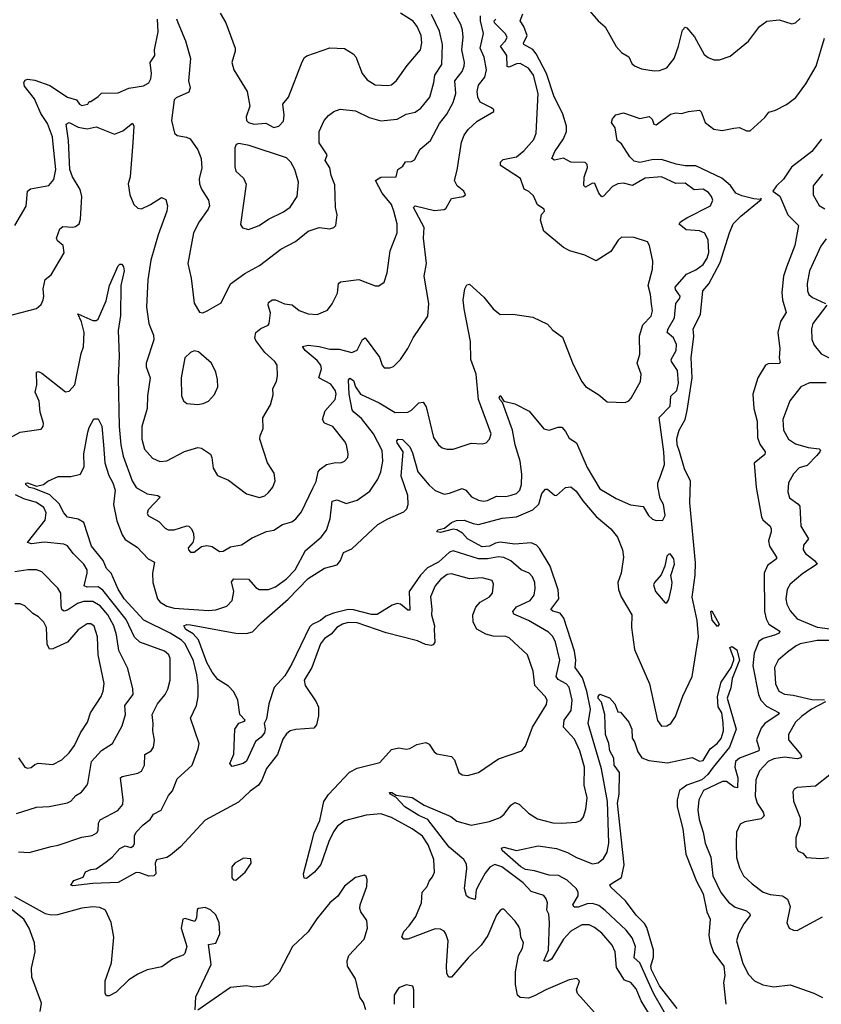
# Model space of a CAD drawing. Extents: x 1550320 to 1685906, y 509093 to 640511.
# Tile 39 of 256: x 1577742 to 1582168, y 548315 to 553752. Entities that reach past the tile are written whole.
import ezdxf

# ---------------------------------------------------------------- set-up
doc = ezdxf.new("R2010")
doc.units = 0

msp = doc.modelspace()

# ---------------------------------------------------------------- linework, layer by layer
at = {"layer": '0CON20XD'}
for points in [[(1577666.3, 552113.7), (1577835, 552158), (1577860.5, 552179.5), (1577872, 552205), (1577875.8, 552225), (1577871.4, 552265), (1577883.2, 552316.8), (1577915, 552344), (1577988, 552465), (1577981.4, 552505), (1577951.5, 552531.5), (1577946, 552545), (1577962.7, 552597.3), (1577980.5, 552609.5), (1578034.4, 552605.6), (1578049.8, 552610.2), (1578070, 552625), (1578078.5, 552651.5), (1578084.7, 552775), (1578075.2, 552815), (1578033.9, 552883.9), (1578019, 552925), (1578010.7, 553085), (1577999.4, 553175), (1578015.7, 553184.3), (1578065, 553157.8), (1578115, 553150), (1578165, 553161.1), (1578265, 553120.3), (1578311.6, 553138.4), (1578365, 553180.5), (1578372, 553165), (1578366, 553074), (1578352.2, 552885), (1578341, 552845), (1578350.4, 552785), (1578371.5, 552731.5), (1578395, 552710.6), (1578415, 552707.8), (1578465, 552730.9), (1578525, 552770.8), (1578548.7, 552758.7), (1578558.1, 552725), (1578553.6, 552695), (1578506, 552565), (1578465.5, 552425), (1578448.5, 552315), (1578441.2, 552165), (1578454.6, 552074.6), (1578479.8, 552009.8), (1578482.2, 551985), (1578440, 551855), (1578440.6, 551835), (1578462.9, 551775), (1578447.8, 551675), (1578445.5, 551605), (1578416.4, 551505), (1578416.2, 551436.2), (1578430.2, 551380.2), (1578475, 551331.4), (1578515, 551311.9), (1578553.8, 551316.2), (1578651.6, 551368.4), (1578725, 551389.4), (1578745, 551385.8), (1578795, 551353.3), (1578802.9, 551335), (1578810, 551275), (1578834.5, 551234.5), (1578895, 551209.2), (1578995, 551134.2), (1579065, 551114.4), (1579095, 551123.8), (1579115, 551140.9), (1579138.6, 551171.4), (1579151.6, 551205), (1579147.6, 551247.6), (1579109.4, 551305), (1579068.1, 551435), (1579069.4, 551455), (1579086.7, 551495), (1579085, 551553.3), (1579126.7, 551625), (1579140.4, 551680.4), (1579139.6, 551715), (1579160, 551755), (1579165.7, 551785), (1579162.5, 551845), (1579150, 551865), (1579095, 551914.2), (1579045, 551980), (1579040.8, 551995), (1579046.2, 552025), (1579072.6, 552047.4), (1579113.8, 552065), (1579120, 552075), (1579127, 552133), (1579114, 552175), (1579115, 552190), (1579135, 552205.7), (1579154.3, 552204.3), (1579203.2, 552183.2), (1579247.1, 552177.1), (1579285, 552146), (1579335, 552127.5), (1579385, 552124.4), (1579441.1, 552148.9), (1579467.6, 552182.4), (1579497.4, 552242.6), (1579502.5, 552295), (1579512.5, 552305), (1579615, 552317.8), (1579705, 552283.3), (1579725, 552282.5), (1579755, 552303.3), (1579770.8, 552355), (1579787.5, 552475), (1579825.6, 552575), (1579825.7, 552624.3), (1579808.2, 552695), (1579795, 552731.1), (1579743.6, 552793.6), (1579706.5, 552865), (1579735, 552881.9), (1579821.2, 552885), (1579828.8, 552925), (1579857.2, 552942.8), (1579872.5, 552967.5), (1579905, 552968.8), (1579922, 552978), (1579953.3, 553036.7), (1580010, 553085), (1580060.3, 553179.7), (1580099.7, 553230.3), (1580134.7, 553295), (1580150.3, 553345), (1580144.7, 553415), (1580183.9, 553466.1), (1580195.9, 553495), (1580197.1, 553515), (1580182.4, 553585), (1580189.5, 553655), (1580186.4, 553695), (1580176.6, 553725), (1580138.2, 553795)], [(1577927.5, 553065), (1577922.5, 553105), (1577895, 553178.6), (1577858.5, 553235), (1577823.3, 553315), (1577767.7, 553385), (1577764.5, 553405), (1577771.5, 553418.5), (1577785, 553422.9), (1577825, 553417.5), (1577908.8, 553388.8), (1578006.7, 553325), (1578055, 553310), (1578072.5, 553285), (1578085, 553278), (1578117.5, 553285), (1578125, 553300), (1578135, 553300), (1578175, 553327.5), (1578193, 553347), (1578285, 553348.8), (1578345, 553374.3), (1578425, 553387.5), (1578455, 553403.3), (1578465.1, 553424.9), (1578469.1, 553455), (1578462.9, 553515), (1578487.3, 553555), (1578486.8, 553585), (1578506.6, 553685), (1578502.5, 553755)], [(1579078, 549552), (1579061.1, 549525), (1579015, 549491.5), (1578949.5, 549430.5), (1578765, 549331.5), (1578630.6, 549185), (1578575, 549138), (1578555, 549126), (1578497.3, 549112.7), (1578490, 549095), (1578493.3, 549035), (1578482.5, 549025), (1578455, 549022), (1578405, 549041.9), (1578385, 549042.2), (1578285, 548987.7), (1578145, 548982.9), (1578035, 548970), (1578023.8, 548973.8), (1578041.7, 548998.3), (1578093, 549017), (1578105, 549047.5), (1578135, 549060), (1578165, 549063.8), (1578218.8, 549101.2), (1578252.1, 549127.9), (1578295, 549175.5), (1578325, 549189.4), (1578355, 549181.2), (1578369.5, 549190.5), (1578376, 549204), (1578375.5, 549245), (1578385.5, 549265), (1578423.6, 549306.4), (1578461.5, 549335), (1578481.4, 549365), (1578522.7, 549387.3), (1578562.7, 549467.3), (1578585.9, 549494.1), (1578610.5, 549559.5), (1578693.9, 549635), (1578727.5, 549725), (1578732, 549755), (1578684.3, 549895), (1578717.9, 549965), (1578726.7, 550015), (1578726.7, 550075), (1578720.2, 550135), (1578701.9, 550211.9), (1578654.8, 550305), (1578635, 550325.2), (1578573.5, 550365), (1578426.8, 550436.8), (1578318.9, 550555), (1578285, 550607.1), (1578246.7, 550695), (1578221.4, 550721.4), (1578203, 550765), (1578138.6, 550845), (1578095.5, 550975.5), (1578065, 550994.7), (1578005, 551005.8), (1577985, 551028.6), (1577959.5, 551079.5), (1577908.4, 551128.4), (1577822.7, 551162.7), (1577795, 551168.2), (1577775.8, 551185), (1577776.7, 551193.3), (1577785, 551194.2), (1577835, 551176), (1577873.9, 551186.1), (1577896.4, 551203.6), (1577955, 551230), (1578025, 551228.8), (1578078.3, 551241.7), (1578097.1, 551285), (1578095.3, 551355), (1578118, 551475), (1578125, 551500), (1578151.7, 551548.3), (1578175, 551547.5), (1578195, 551507.5), (1578205.3, 551404.7), (1578211.9, 551305), (1578233.3, 551235), (1578255.3, 551195), (1578268.4, 551155), (1578260, 551075), (1578278.9, 550985), (1578308.2, 550908.2), (1578325, 550881.5), (1578389.9, 550839.9), (1578451.5, 550775), (1578486, 550756), (1578474.7, 550695.3), (1578477.8, 550645), (1578503.4, 550555), (1578517.9, 550535), (1578555, 550514), (1578595, 550502.8), (1578785, 550489.7), (1578825, 550492.5), (1578885, 550513.5), (1578914.4, 550545), (1578924, 550595), (1578912, 550648), (1578923.8, 550665), (1579005, 550662.5), (1579045, 550617.5), (1579064, 550605), (1579115, 550605.4), (1579155, 550620.7), (1579214.8, 550665.2), (1579263.4, 550715), (1579319, 550821), (1579405.8, 550894.2), (1579435, 550933.3), (1579455.2, 550995), (1579466.4, 551093.6), (1579495, 551101.5), (1579545, 551080.5), (1579605, 551099.5), (1579675, 551149.4), (1579720, 551215), (1579735.4, 551255), (1579747.3, 551315), (1579743.6, 551373.6), (1579694.7, 551465), (1579629.8, 551549.8), (1579586.2, 551585), (1579578.1, 551598.1), (1579561.4, 551685), (1579557.9, 551762.1), (1579565, 551772), (1579585, 551758.9), (1579595.5, 551724.5), (1579623.6, 551683.6), (1579725.8, 551635.8), (1579815, 551582.9), (1579885, 551584.6), (1579905, 551595.6), (1579945, 551636.9), (1579969.7, 551639.7), (1579985.5, 551615), (1580025.7, 551445.7), (1580055, 551403.8), (1580075, 551388), (1580100.5, 551380.5), (1580135, 551380.8), (1580235, 551412.9), (1580295, 551409.2), (1580316.7, 551415), (1580336, 551435), (1580344.3, 551465), (1580274.1, 551654.1), (1580261.3, 551795), (1580231.8, 551875), (1580231.4, 551975), (1580195.8, 552155.8), (1580190.8, 552205), (1580198.9, 552265), (1580211.1, 552288.9), (1580225, 552291.4), (1580305, 552220), (1580355, 552155.8), (1580395, 552123.8), (1580465, 552126.2), (1580575, 552108.8), (1580655, 552071.2), (1580685, 552037.5), (1580738.6, 551998.6), (1580798.3, 551848.3), (1580844.5, 551754.5), (1580865, 551726), (1580939.7, 551679.7), (1580985, 551641.2), (1581085, 551637.5), (1581105, 551647.5), (1581117.3, 551662.7), (1581169.4, 551755), (1581172.9, 551795), (1581150, 551855), (1581165.7, 551905), (1581163, 552007), (1581182.4, 552067.6), (1581227.5, 552115), (1581236, 552145), (1581229.2, 552180.8), (1581224.5, 552234.5), (1581210.9, 552285), (1581235.4, 552375), (1581238.3, 552418.3), (1581218.6, 552505), (1581208, 552525), (1581135, 552548.7), (1581065, 552550.5), (1581046, 552534), (1581005, 552471.2), (1580925, 552420.8), (1580861.8, 552451.8), (1580778.8, 552475), (1580743.7, 552493.7), (1580635, 552584), (1580617.8, 552645), (1580623.1, 552676.9), (1580640, 552695), (1580636.7, 552705), (1580600.4, 552730.4), (1580578.9, 552778.9), (1580553, 552803), (1580527.1, 552817.1), (1580507.7, 552875), (1580396.2, 552946.2), (1580395.6, 552965), (1580410.8, 552979.2), (1580485, 552994.8), (1580525, 553028.8), (1580579.6, 553090.4), (1580594.1, 553125), (1580605.2, 553345), (1580578.4, 553445), (1580550.4, 553485), (1580505, 553509.4), (1580485, 553508.6), (1580445, 553490), (1580432.7, 553492.8), (1580431, 553555), (1580396.6, 553605), (1580424.6, 553635), (1580432.9, 553655), (1580422.1, 553675), (1580363.1, 553735), (1580361.8, 553745), (1580370, 553755)], [(1578081.7, 551908.3), (1578094.2, 551945), (1578098.2, 552025), (1578083.9, 552083.9), (1578063, 552127), (1578145, 552091.3), (1578165, 552090.9), (1578175, 552098.1), (1578219.8, 552200.2), (1578237.6, 552285), (1578285, 552392.5), (1578295, 552402.5), (1578305, 552402.5), (1578315, 552387.5), (1578318.5, 552365), (1578300, 552285), (1578298.2, 552118.2), (1578285.3, 552035), (1578291.4, 551895), (1578286.4, 551775), (1578292, 551505), (1578300.2, 551405), (1578312.8, 551342.8), (1578362.2, 551205), (1578385, 551169.1), (1578445, 551133.1), (1578504.5, 551124.5), (1578517.5, 551115), (1578450.8, 551045), (1578446, 551025), (1578453, 551013), (1578510.6, 550980.6), (1578545, 550944.2), (1578562.5, 550935), (1578595, 550934.5), (1578665, 550957.1), (1578675.7, 550955.7), (1578690.5, 550940.5), (1578701.2, 550915), (1578703.6, 550886.4), (1578697.5, 550865), (1578672.5, 550835), (1578673.9, 550823.9), (1578685, 550812.5), (1578705, 550812.5), (1578746.4, 550843.6), (1578775, 550848.8), (1578805, 550843.8), (1578845, 550816.1), (1578865, 550816.8), (1578905, 550841.1), (1578966.9, 550853.1), (1579025, 550891.4), (1579105, 550925.8), (1579145, 550934), (1579192.5, 550965), (1579245, 550979.2), (1579266, 550995), (1579297.1, 551035), (1579360.8, 551165), (1579378.1, 551201.9), (1579389.7, 551255), (1579400.5, 551269.5), (1579435, 551295.3), (1579485, 551306.9), (1579515, 551306), (1579535, 551314), (1579553.8, 551335), (1579555.7, 551355), (1579546, 551404), (1579535.7, 551425), (1579471.4, 551505), (1579424.1, 551524.1), (1579413.5, 551543.5), (1579427.7, 551592.3), (1579484.5, 551655), (1579489.3, 551685), (1579485, 551702.5), (1579459.5, 551739.5), (1579393.8, 551775), (1579408.8, 551825), (1579404.6, 551845), (1579385, 551870), (1579317.9, 551925), (1579303.2, 551946.8), (1579335, 551954), (1579395, 551948.3), (1579455, 551932.9), (1579505, 551933.4), (1579576.2, 551913.8), (1579605, 551927.5), (1579634.7, 551985.3), (1579650, 551995), (1579728.4, 551888.4), (1579743.8, 551843.8), (1579755, 551830), (1579785, 551829.2), (1579805, 551837.1), (1579843.9, 551876.1), (1579885, 551935.8), (1579913.5, 551995), (1579994.4, 552115), (1580000.6, 552185), (1579974.5, 552335), (1579988.1, 552405), (1579970.7, 552545), (1579974.5, 552605), (1579916.2, 552715), (1579926.1, 552723.9), (1580031.7, 552698.3), (1580085.8, 552704.2), (1580095, 552710), (1580125, 552764.4), (1580190, 552775), (1580204, 552785), (1580194.4, 552805), (1580157.5, 552835), (1580142.2, 552865), (1580158, 552922), (1580181.2, 553075), (1580195.4, 553115), (1580218.5, 553145), (1580268.3, 553191.7), (1580360, 553245), (1580360, 553255), (1580347.5, 553265), (1580285, 553296), (1580271.1, 553325), (1580267.9, 553355), (1580275, 553390.8), (1580310, 553435), (1580318.2, 553475), (1580307.1, 553545), (1580283.8, 553595), (1580302.5, 553675), (1580286.4, 553745), (1580285.7, 553774.3)], [(1578607.6, 553757.6), (1578615.8, 553735.8), (1578656.7, 553635), (1578685, 553537.5), (1578673.3, 553415), (1578683.3, 553375), (1578675, 553352.5), (1578605, 553320), (1578595, 553310), (1578580, 553195), (1578596, 553125), (1578612.2, 553112.2), (1578663.6, 553103.6), (1578683.6, 553093.6), (1578725, 553034.2), (1578744.5, 552985), (1578747.2, 552932.8), (1578733.5, 552875), (1578734.5, 552845), (1578745, 552816.2), (1578784.3, 552755), (1578788.9, 552725), (1578782.2, 552705), (1578733.6, 552635), (1578701.5, 552575), (1578670, 552405), (1578689.2, 552325), (1578705, 552187.5), (1578735, 552137.5), (1578753, 552133), (1578776.2, 552143.8), (1578855, 552188.8), (1578905, 552292.9), (1578985, 552351.1), (1579065.8, 552395), (1579183.8, 552485), (1579265, 552527.5), (1579334, 552585), (1579395, 552604), (1579455, 552596.7), (1579476.1, 552603.9), (1579487.5, 552615), (1579493.8, 552675), (1579485.7, 552715), (1579480.9, 552840.9), (1579462.1, 552892.1), (1579455, 552933.3), (1579428.8, 552975), (1579440, 553005), (1579395, 553071.2), (1579395.8, 553135), (1579423.3, 553195), (1579446.1, 553223.9), (1579476.7, 553245), (1579511.9, 553258.1), (1579595, 553248.8), (1579672.1, 553212.1), (1579735, 553192.9), (1579825, 553202.2), (1579875, 553230.5), (1579925, 553241.9), (1579956.1, 553263.9), (1580005.6, 553325), (1580029.2, 553405), (1580034.2, 553445), (1580073.1, 553505), (1580075.3, 553614.7), (1580059.1, 553689.2), (1580015, 553780.8)], [(1578848.5, 553788.5), (1578880, 553735), (1578930.6, 553595), (1578931.7, 553578.3), (1578913.4, 553516.6), (1578923.3, 553475), (1578996.9, 553355), (1579011.9, 553275), (1578992.5, 553215), (1578994, 553195), (1579005, 553184.2), (1579035, 553175.8), (1579101.2, 553181.2), (1579145, 553156), (1579173.3, 553165), (1579198.3, 553191.7), (1579202.5, 553225), (1579194, 553285), (1579226.7, 553325), (1579301.1, 553518.9), (1579315, 553543.8), (1579327.6, 553552.4), (1579455, 553597.5), (1579535, 553592.5), (1579583.4, 553563.4), (1579597.2, 553547.2), (1579632.9, 553455), (1579659.7, 553419.7), (1579705, 553392), (1579775, 553388.1), (1579795, 553393.1), (1579822.8, 553417.2), (1579880.2, 553499.7), (1579954, 553585), (1579962.1, 553625), (1579957.7, 553665), (1579936.8, 553715), (1579914.4, 553744.4), (1579845, 553787.7)], [(1581382.4, 552622.4), (1581389.4, 552635), (1581425, 552657.7), (1581556.5, 552725), (1581568.2, 552755), (1581562.1, 552775), (1581545, 552798.5), (1581515, 552816.6), (1581465, 552813.2), (1581415, 552848.5), (1581365, 552848), (1581285, 552884.4), (1581195, 552877.9), (1581125, 552836.2), (1581075, 552848.9), (1581045, 552845.6), (1581015, 552831.5), (1580965, 552777.5), (1580955, 552774.2), (1580939.1, 552795), (1580917.4, 552847.4), (1580905, 552848.5), (1580865, 552828), (1580856.9, 552836.9), (1580858.3, 552881.7), (1580877.5, 552935), (1580875, 552952.5), (1580864.3, 552964.3), (1580784.6, 552964.6), (1580745, 552987.7), (1580695, 552975.6), (1580680, 552985), (1580696, 553025), (1580744.1, 553095), (1580761.3, 553135), (1580761.6, 553165), (1580740.5, 553230.5), (1580690.8, 553330.8), (1580651, 553455), (1580593.6, 553563.6), (1580575, 553588), (1580525.4, 553615), (1580522.7, 553622.7), (1580543.2, 553665), (1580525, 553714.6), (1580505.3, 553745), (1580519.1, 553785)], [(1580888.8, 553798.8), (1580935.7, 553745), (1580975, 553711.9), (1581034.8, 553604.8), (1581065, 553571.8), (1581105, 553547.5), (1581121.1, 553511.1), (1581136.7, 553496.7), (1581175, 553481.5), (1581245, 553470), (1581275, 553471.1), (1581315, 553486.5), (1581355, 553537.5), (1581379.4, 553605), (1581400.9, 553695), (1581415, 553710.8), (1581425, 553708), (1581466.7, 553656.7), (1581520.7, 553560.7), (1581543, 553543), (1581575, 553530), (1581605, 553530.8), (1581665, 553550.5), (1581766.4, 553633.6), (1581825.6, 553714.4), (1581866.1, 553743.9), (1581935, 553752), (1582005, 553728.8), (1582025.8, 553734.2), (1582051.2, 553758.8)], [(1581356.7, 548175), (1581242.1, 548372.1), (1581210.9, 548440.9), (1581166.5, 548545), (1581135, 548571.4), (1581141.1, 548635), (1581122.5, 548682.5), (1581089.3, 548725), (1580975, 548832.8), (1580939.9, 548859.9), (1580905, 548871.7), (1580875, 548869.2), (1580825, 548851.7), (1580802.2, 548852.2), (1580796, 548865), (1580825.3, 548915), (1580825.9, 548935), (1580814.6, 548955), (1580765, 549000.6), (1580717.2, 549027.2), (1580665, 549029.1), (1580585, 549052.1), (1580535, 549058.7), (1580508.1, 549075), (1580405.5, 549165), (1580402.5, 549177.5), (1580415, 549183.5), (1580485.6, 549164.4), (1580605, 549189.6), (1580705.3, 549175.3), (1580765.9, 549154.1), (1580816, 549125), (1580905, 549091.2), (1580935, 549096.4), (1580965, 549120), (1580984.7, 549155.3), (1580993.9, 549205), (1580987.7, 549435), (1580953.8, 549615), (1580879.5, 549865), (1580893.5, 549945), (1580873.4, 550045), (1580848.5, 550118.5), (1580808.6, 550175), (1580812.9, 550215), (1580805.4, 550265), (1580746.9, 550446.9), (1580725.6, 550475.6), (1580685.9, 550485.9), (1580673.8, 550495), (1580717.6, 550555), (1580715, 550604), (1580671.3, 550735), (1580612, 550832), (1580595, 550850.3), (1580565, 550862.9), (1580475, 550855.2), (1580395, 550866.8), (1580367.9, 550862.1), (1580335, 550844.3), (1580295, 550840.9), (1580214, 550885), (1580187.3, 550917.3), (1580155, 550934.4), (1580135, 550938.1), (1580065, 550920), (1580044, 550925), (1580051.2, 550935), (1580086.3, 550943.7), (1580125, 550975.8), (1580153.6, 550986.4), (1580195, 550988.8), (1580245, 550969.2), (1580275.4, 550964.6), (1580405, 550999.2), (1580485, 551007.1), (1580575, 551044.7), (1580607.5, 551077.5), (1580625, 551136.2), (1580645, 551160), (1580655, 551159.2), (1580695, 551125.8), (1580705, 551124.3), (1580755, 551168.1), (1580785, 551171.9), (1580815, 551149.5), (1580851.2, 551095), (1580925, 551008.2), (1581005, 550941.5), (1581042.9, 550895), (1581070, 550825), (1581075.4, 550785), (1581062, 550695), (1581044.2, 550645), (1581047.5, 550605), (1581063.1, 550565), (1581122, 550465), (1581120.5, 550395), (1581136.5, 550275), (1581218.8, 550085), (1581262.5, 549882.5), (1581285, 549850.8), (1581315, 549852.9), (1581337.5, 549865), (1581362.7, 549905), (1581403.2, 550016.8), (1581453.8, 550125), (1581489.3, 550345), (1581481.6, 550435), (1581454.2, 550564.2), (1581471, 550685), (1581472.9, 550752.9), (1581441, 551085), (1581445.2, 551204.7), (1581412.5, 551272.5), (1581385, 551367.7), (1581371.3, 551405), (1581370.2, 551439.8), (1581383.7, 551486.3), (1581415.1, 551544.9), (1581427.2, 551595), (1581454.3, 551775), (1581449.8, 551885), (1581463.9, 552005), (1581460.4, 552045), (1581501.2, 552125), (1581513.4, 552255), (1581547.1, 552292.9), (1581609, 552411), (1581660, 552575), (1581681.8, 552625), (1581722.7, 552667.3), (1581835, 552760), (1581835, 552766.2), (1581830, 552760), (1581795, 552762), (1581729.4, 552779.4), (1581695.5, 552795), (1581667.1, 552837.1), (1581617.5, 552877.5), (1581475, 552944.9), (1581415, 552945.2), (1581366.1, 552953.9), (1581285, 552980.6), (1581232.2, 552977.8), (1581165, 552962.9), (1581135, 552971.1), (1581109.5, 552995), (1581065, 553066.2), (1581041.2, 553085), (1581028.8, 553155), (1581009.2, 553185), (1581014.5, 553205), (1581033, 553227), (1581075, 553237.1), (1581165, 553206.2), (1581217, 553217), (1581233.6, 553203.6), (1581243.8, 553175), (1581255, 553172), (1581335, 553231.2), (1581365, 553238), (1581395, 553233.8), (1581434.1, 553245.9), (1581495, 553252), (1581505, 553243.3), (1581526.2, 553185), (1581575, 553147.5), (1581619.4, 553140.6), (1581685, 553153.3), (1581715, 553156.2), (1581755, 553138.8), (1581775, 553138.8), (1581855, 553211.2), (1581877.7, 553242.3), (1581915, 553252.5), (1581976.1, 553283.9), (1582026.7, 553323.3), (1582081.8, 553398.2), (1582138.9, 553495), (1582185, 553650)], [(1577714.3, 552615), (1577778.3, 552721.7), (1577784.5, 552805.5), (1577802.2, 552817.8), (1577903.6, 552836.4), (1577931.1, 552868.9), (1577942, 552925), (1577927.5, 553065)], [(1579005, 552594.4), (1579064.7, 552615.3), (1579115, 552650.5), (1579198.9, 552691.1), (1579235, 552716.7), (1579274.6, 552775.4), (1579281.5, 552855), (1579260.8, 552925), (1579238.4, 552965), (1579215, 552990.2), (1579007.9, 553057.9), (1578951.5, 553068.5), (1578936.7, 553063.3), (1578929.3, 553045), (1578929.2, 552939.2), (1578935.7, 552915), (1578977.9, 552877.9), (1578993, 552843), (1578961.2, 552621.2), (1578971.9, 552601.9), (1579005, 552594.4)], [(1582168.3, 553091.7), (1582115.4, 553025), (1582002.3, 552937.7), (1581958.8, 552871.2), (1581920.8, 552835), (1581900, 552805), (1581938.4, 552778.4), (1581982.7, 552675), (1582041.1, 552615), (1582021.8, 552505), (1581975.4, 552385.4)], [(1582175, 552900), (1582123.1, 552835), (1582122.7, 552785), (1582155, 552725.7), (1582187.4, 552707.4)], [(1581232.8, 548235), (1581172.7, 548335), (1581145, 548400), (1581116, 548436), (1581080.7, 548449.3), (1581037.5, 548517.5), (1581028.9, 548605), (1581012, 548642), (1580955, 548707.7), (1580915, 548740), (1580885, 548754.6), (1580845, 548754.6), (1580785, 548718.5), (1580745, 548674.5), (1580678.7, 548565), (1580655, 548551.3), (1580636, 548555), (1580661.3, 548615), (1580667.6, 548765), (1580662.4, 548812.4), (1580651.9, 548835), (1580655.7, 548875), (1580647.9, 548897.9), (1580635, 548915.8), (1580565, 548938.1), (1580522.2, 548985), (1580403.1, 549075), (1580365, 549086.6), (1580338.2, 549071.8), (1580311.2, 549038.8), (1580270.9, 548965), (1580262.5, 548945), (1580255.8, 548894.2), (1580223.6, 548903.6), (1580208, 548915), (1580198.2, 548955), (1580211.2, 549065), (1580208.1, 549088.1), (1580194.7, 549115), (1580112.5, 549182.5), (1579995, 549335.2), (1579945, 549357.4), (1579868.9, 549405), (1579819.1, 549459.1), (1579786.7, 549475), (1579783.3, 549485), (1579796.7, 549485), (1579820.3, 549470.3), (1579908, 549458), (1579974.4, 549415), (1580121.6, 549351.6), (1580155, 549326), (1580235, 549304.4), (1580336.2, 549323.8), (1580395, 549346.9), (1580417.1, 549365), (1580454, 549415), (1580475, 549428.8), (1580500.3, 549420.3), (1580550.4, 549370.4), (1580599.8, 549339.8), (1580685, 549317.8), (1580735, 549314.6), (1580815, 549320.8), (1580839.1, 549330.9), (1580855, 549350), (1580867.9, 549392.1), (1580875.3, 549455), (1580859.1, 549525), (1580860, 549625), (1580834.7, 549715), (1580805, 549778.5), (1580744, 549845), (1580748.2, 549885), (1580787.2, 549937.2), (1580792.4, 549995), (1580775, 550066.9), (1580758.1, 550085), (1580715, 550109.6), (1580703.1, 550125), (1580724.6, 550214.6), (1580700.4, 550315), (1580685, 550345.6), (1580660.8, 550370.8), (1580551.4, 550435), (1580470, 550470), (1580464.5, 550485), (1580485, 550510), (1580559.4, 550545), (1580582.5, 550575), (1580588.6, 550611.4), (1580585.4, 550645), (1580572.2, 550675), (1580555, 550695.6), (1580511.2, 550715), (1580453.8, 550763.8), (1580415, 550781.8), (1580385, 550785.2), (1580325, 550775.5), (1580275, 550775.5), (1580135, 550819.5), (1580115, 550811.6), (1580053.3, 550756.7), (1579993.9, 550726.1), (1579955, 550685.3), (1579891.9, 550595), (1579895, 550492), (1579885, 550491.1), (1579845, 550525.3), (1579825, 550528.6), (1579798.6, 550518.6), (1579715, 550466.7), (1579685, 550467.1), (1579585, 550492.5), (1579555.5, 550494.5), (1579475.1, 550474.9), (1579432.1, 550457.9), (1579403.1, 550435), (1579356.7, 550413.3), (1579342, 550398), (1579245, 550195.4), (1579205, 550129.7), (1579147.5, 550065), (1579117.3, 549975), (1579105, 549891.2), (1579091.2, 549865), (1579097.1, 549837.1), (1579094.1, 549815), (1579075, 549790.7), (1579043.3, 549766.7), (1578995, 549658), (1578975.4, 549644.6), (1578915, 549628.8), (1578902.5, 549645), (1578924, 549696), (1578929.1, 549835), (1578951.7, 549868.3), (1578982.3, 549877.7), (1578987.1, 549885), (1578957.3, 549915), (1578946.2, 549995), (1578925, 550040.8), (1578895, 550071.4), (1578835, 550107.8), (1578805, 550149.5), (1578775, 550203.1), (1578728.2, 550328.2), (1578700.5, 550360.5), (1578659.1, 550385), (1578648, 550405), (1578665, 550411.8), (1578685, 550410.7), (1578935, 550365.3), (1578995, 550362.7), (1579027.4, 550372.6), (1579076.3, 550423.7), (1579225, 550551.4), (1579334, 550666), (1579425, 550723.1), (1579495, 550742.5), (1579513.8, 550765), (1579530.4, 550809.6), (1579575, 550829.6), (1579719.2, 550965), (1579774.4, 550995), (1579862.9, 551035), (1579878.9, 551051.1), (1579887.5, 551075), (1579885.2, 551125), (1579848.8, 551231.2), (1579858.9, 551365), (1579826.4, 551415), (1579823.6, 551426.4), (1579831.2, 551435), (1579855, 551434.3), (1579895, 551393.1), (1579910.5, 551360.5), (1579940.5, 551255), (1580001.9, 551181.9), (1580035, 551152.7), (1580085, 551132.7), (1580115, 551137.7), (1580185, 551163.3), (1580205, 551154.3), (1580236.9, 551116.9), (1580275, 551098.5), (1580303.1, 551093.1), (1580325, 551096.9), (1580375, 551121.2), (1580425, 551120), (1580455, 551126.4), (1580485, 551136.5), (1580503.5, 551155), (1580512.9, 551185), (1580515, 551242.5), (1580505, 551314), (1580477.1, 551405), (1580462.6, 551485), (1580408.3, 551638.3), (1580391.9, 551655), (1580388.8, 551665), (1580395, 551676.2), (1580415, 551646.2), (1580475, 551630.4), (1580555, 551590.5), (1580635, 551492), (1580665, 551485.8), (1580715, 551502), (1580735, 551501.2), (1580755, 551478.8), (1580775, 551441.2), (1580816, 551415), (1580875, 551278.6), (1580945, 551161.1), (1581035, 551107.3), (1581115, 551073.1), (1581183.6, 551063.6), (1581213.3, 551015), (1581235, 550993.3), (1581255, 550986.7), (1581291.7, 550988.3), (1581306.4, 551013.6), (1581296.2, 551075), (1581278.3, 551108.3), (1581264.2, 551174.2), (1581264.3, 551195), (1581278.9, 551231.1), (1581301.1, 551295), (1581298.4, 551365), (1581273.1, 551555), (1581332.4, 551617.6), (1581336.8, 551673.3), (1581369.7, 551705), (1581379.8, 551745), (1581374.2, 551815), (1581339.6, 551865), (1581338.7, 551875), (1581366.9, 551925), (1581368.9, 551958.9), (1581352.2, 551995), (1581316.2, 552025), (1581321.6, 552045), (1581356.8, 552105), (1581364.5, 552185), (1581387.1, 552215), (1581388.1, 552225), (1581362.7, 552262.7), (1581361.2, 552275), (1581422.5, 552347.5), (1581475, 552370.8), (1581515, 552401.2), (1581536.9, 552435), (1581546.5, 552466.5), (1581542.7, 552535), (1581524.2, 552574.2), (1581495, 552586.9), (1581421.8, 552591.8), (1581382.4, 552622.4)], [(1582195, 552541.5), (1582165, 552501.4), (1582102.9, 552365), (1582089.6, 552295), (1582090.9, 552255), (1582097.8, 552235), (1582118.1, 552218.1), (1582191.2, 552185)], [(1581975.4, 552385.4), (1581959.4, 552335), (1581950, 552245), (1581952.5, 552205), (1581973.1, 552135), (1581942.5, 552085), (1581927.5, 552025), (1581939.4, 551935), (1581934, 551885), (1581940, 551860), (1581935.5, 551854.5), (1581875, 551851.9), (1581860, 551845), (1581816.9, 551775), (1581788.9, 551685), (1581795.4, 551605), (1581813.1, 551535), (1581814.6, 551445), (1581827.9, 551407.9), (1581856.9, 551365), (1581855, 551352), (1581797.3, 551302.7), (1581808.6, 551168.6), (1581836.5, 551006.5), (1581845, 550991.1), (1581885.3, 550955.3), (1581890.6, 550940.6), (1581891.5, 550925), (1581876.2, 550875), (1581881.8, 550845), (1581920, 550785), (1581920, 550775), (1581871.2, 550738.8), (1581851.4, 550695), (1581854, 550485), (1581862.8, 550442.8), (1581878.4, 550415), (1581939.4, 550375), (1581934.4, 550365), (1581914.8, 550355.2), (1581846.9, 550335), (1581821.9, 550318.1), (1581797.7, 550255), (1581790.2, 550185), (1581820.9, 550025), (1581833.4, 549995), (1581865, 549960.8), (1581935.6, 549925), (1581929.4, 549915), (1581855, 549866.1), (1581835, 549840.5), (1581810.2, 549775), (1581825.3, 549725), (1581823.1, 549715), (1581715.6, 549674.4), (1581694, 549656), (1581690.7, 549625), (1581706.1, 549565), (1581705, 549510), (1581685.6, 549515), (1581645, 549544.6), (1581621.2, 549545), (1581517.7, 549495), (1581491.9, 549445), (1581486.6, 549386.6), (1581493.5, 549335), (1581515.9, 549265), (1581526.7, 549205), (1581558, 549128), (1581569.4, 549025), (1581612.8, 548932.8), (1581655, 548878.9), (1581692.3, 548852.3), (1581755, 548831.1), (1581772.5, 548815), (1581775.6, 548805), (1581740.7, 548759.2), (1581710.9, 548705), (1581700, 548665), (1581735, 548540), (1581765, 548479.2), (1581798, 548445), (1581845, 548423.1), (1581905, 548411.9), (1581995, 548422.2), (1582126.4, 548376.4), (1582175, 548352.5)], [(1582197.5, 552175), (1582121.2, 552075), (1582112.7, 552045), (1582115.4, 551985.4), (1582128.5, 551955), (1582167.1, 551907.1), (1582233.2, 551873.2)], [(1577687.3, 551442.7), (1577745, 551474.4), (1577859.7, 551490.3), (1577872, 551505), (1577872.5, 551525), (1577854.6, 551584.6), (1577850, 551645), (1577826.7, 551695), (1577836.1, 551735), (1577834.5, 551805.5), (1577845, 551810), (1577865, 551800.5), (1577995, 551698), (1578015, 551700), (1578046.2, 551735), (1578081.7, 551908.3)], [(1578725, 551627.5), (1578755, 551632.9), (1578785, 551645.8), (1578817.4, 551682.6), (1578835.7, 551725), (1578834.3, 551765), (1578824.2, 551805), (1578800.8, 551855), (1578728.3, 551918.3), (1578705, 551923.3), (1578685, 551914), (1578652.9, 551885), (1578633.6, 551775), (1578635.6, 551675), (1578646.8, 551646.8), (1578665, 551632.5), (1578725, 551627.5)], [(1582195, 551747.3), (1582102.9, 551747.1), (1582055.3, 551724.7), (1581992.9, 551647.1), (1581955.4, 551544.6), (1581958.2, 551485), (1581986.7, 551435), (1582025, 551409.6), (1582095, 551390.3), (1582155, 551383.1), (1582162.2, 551375), (1582159.2, 551365), (1582142.3, 551345), (1582089.1, 551290.9), (1582045, 551276.7), (1582013.1, 551245), (1581985.6, 551195), (1581981.9, 551145), (1581991.7, 551111.7), (1582038.8, 551078.8), (1582048.5, 551065), (1582053.8, 550955), (1582097.5, 550885), (1582069.2, 550850.8), (1582067.3, 550825), (1582080.5, 550805), (1582130.4, 550765), (1582144.5, 550745), (1582066.2, 550693.8), (1581995.4, 550634.6), (1581978.9, 550605), (1581971.8, 550555), (1581977.5, 550525), (1581995, 550488), (1582035, 550444.5), (1582145, 550398.1), (1582215, 550388.5)], [(1577735, 549157.3), (1577795, 549153.8), (1577915, 549186.7), (1577955, 549193.5), (1578085, 549238.9), (1578141.9, 549248.1), (1578168.7, 549261.3), (1578175.4, 549275), (1578176.9, 549315), (1578186, 549334), (1578283.8, 549386.2), (1578311.1, 549418.9), (1578313.8, 549445), (1578299.2, 549565), (1578306.8, 549573.2), (1578395, 549591.4), (1578415, 549602.5), (1578430.5, 549635), (1578433.1, 549695), (1578468, 549715), (1578480.6, 549735), (1578486.6, 549773.4), (1578476.4, 549825), (1578478.9, 549865), (1578472.9, 549915), (1578502.3, 549975), (1578545.5, 550025), (1578560, 550055), (1578572.9, 550105), (1578573.3, 550225), (1578565, 550245.8), (1578540.8, 550265), (1578405, 550315.4), (1578375, 550343.1), (1578330.1, 550440.1), (1578201.8, 550601.8), (1578175, 550619.5), (1578115, 550619.4), (1578097.5, 550625), (1578115.3, 550695), (1578113.8, 550715), (1578096.4, 550745), (1578036.4, 550805), (1578006.6, 550846.6), (1577985.3, 550855.3), (1577876.3, 550866.3), (1577807.6, 550857.6), (1577784.4, 550864.4), (1577881.7, 550988.3), (1577888.8, 551028.8), (1577875, 551057.7), (1577835, 551085.9), (1577765, 551106.6), (1577718.9, 551128.9)], [(1581315, 550532.5), (1581325, 550550), (1581340.8, 550615), (1581344, 550645), (1581336.4, 550683.6), (1581356.1, 550746.1), (1581353.3, 550775), (1581335, 550800), (1581325, 550800), (1581315, 550790), (1581303.3, 550735), (1581283.6, 550686.4), (1581246.2, 550645), (1581241.7, 550631.7), (1581251.2, 550595), (1581305, 550532.5), (1581315, 550532.5)], [(1577725, 549368.1), (1577835, 549404.5), (1577905, 549408.2), (1578005, 549427.8), (1578023.4, 549436.6), (1578052, 549468), (1578083.4, 549486.6), (1578110.7, 549520.7), (1578118.5, 549535), (1578138.8, 549655), (1578192.9, 549717.1), (1578255, 549756), (1578307.6, 549852.4), (1578325.6, 549915), (1578321.5, 549965), (1578367.8, 550025), (1578366.3, 550056.3), (1578339.3, 550169.3), (1578288.5, 550268.5), (1578276.4, 550355), (1578261, 550405), (1578229.4, 550465), (1578186, 550516), (1578145, 550538.7), (1578095, 550539), (1578061.7, 550528.3), (1578005, 550491.8), (1577985, 550485.6), (1577975.3, 550495.3), (1577970, 550515), (1577969.5, 550585), (1577953.2, 550613.2), (1577863.3, 550703.3), (1577835, 550713.6), (1577786.4, 550713.6), (1577715, 550703.6)], [(1580915, 548270), (1580821.2, 548375), (1580816.2, 548395), (1580833, 548443), (1580817, 548457), (1580775, 548450.8), (1580647.5, 548395), (1580585, 548361.1), (1580550.2, 548349.8), (1580505, 548352.7), (1580490.6, 548365), (1580480, 548425), (1580480, 548495), (1580495.5, 548585), (1580518.5, 548625), (1580523.3, 548655), (1580508.9, 548685), (1580505.3, 548725.3), (1580496.9, 548745), (1580476.9, 548775), (1580415, 548840), (1580405, 548841.2), (1580395, 548834), (1580375, 548808), (1580326.9, 548695), (1580289.1, 548640.9), (1580218.5, 548571.5), (1580125, 548464.4), (1580111.2, 548465), (1580100.9, 548485), (1580097.6, 548527.6), (1580108.2, 548665), (1580095.5, 548705), (1580085, 548718.6), (1580065, 548730.6), (1580035, 548732.5), (1579885.6, 548675.6), (1579862.5, 548675), (1579852, 548688), (1579862, 548718), (1579891.9, 548748.1), (1579929.3, 548800.7), (1579960.5, 548875), (1579963.1, 548935), (1579991.5, 548965), (1580002.2, 548995), (1580021.7, 549018.3), (1580032.2, 549045), (1580029.1, 549115), (1579997.1, 549195), (1579965, 549244.4), (1579908.1, 549285), (1579795, 549347.5), (1579735, 549366.9), (1579655, 549358.9), (1579535, 549328.2), (1579495, 549297.3), (1579475, 549266.9), (1579447.8, 549215), (1579405, 549087.5), (1579370, 549045), (1579325, 549010), (1579312.5, 549012.5), (1579308.6, 549035), (1579352.1, 549205), (1579367.3, 549262.7), (1579399, 549331), (1579421.8, 549435), (1579446.4, 549473.6), (1579562.4, 549597.6), (1579605, 549620), (1579730, 549650), (1579795, 549721.4), (1579835, 549732.2), (1579875, 549724.4), (1579895, 549726.9), (1579935, 549750.6), (1579985, 549761.4), (1580002.1, 549752.1), (1580029.4, 549709.4), (1580045, 549697.5), (1580125, 549683.8), (1580142, 549665), (1580166.7, 549595), (1580185, 549582), (1580215, 549578), (1580274.2, 549595.8), (1580385, 549670.6), (1580514, 549715), (1580535, 549741.2), (1580573.9, 549845), (1580649.9, 549970.1), (1580654.7, 549995), (1580643.1, 550015), (1580585.2, 550075.2), (1580577.6, 550155), (1580545, 550245.7), (1580445, 550338.5), (1580425, 550345.9), (1580355, 550347.3), (1580315, 550358.9), (1580265, 550385.8), (1580245.6, 550425), (1580244.4, 550465), (1580261.1, 550508.9), (1580284, 550535), (1580335.4, 550564.6), (1580352.9, 550585), (1580358.6, 550635), (1580351.2, 550655), (1580295, 550669.5), (1580224.5, 550664.5), (1580125, 550692.2), (1580101.9, 550688.1), (1580065, 550661.1), (1580036.4, 550625), (1580009.1, 550565), (1580017.6, 550497.6), (1580015.7, 550465), (1580031.2, 550405), (1580030, 550385), (1580034.3, 550315), (1580025, 550300.8), (1580013.2, 550296.8), (1579981.5, 550301.5), (1579937.3, 550322.7), (1579764.4, 550365.6), (1579605, 550420.9), (1579555, 550423.4), (1579525, 550414.6), (1579492.5, 550395), (1579461, 550359), (1579424.8, 550335.2), (1579401.8, 550305), (1579355.3, 550174.7), (1579313.1, 550105), (1579318.6, 550075), (1579379.1, 549985), (1579391.5, 549955), (1579392.4, 549907.6), (1579381.4, 549858.6), (1579365, 549840), (1579267.3, 549832.7), (1579235, 549825.8), (1579215, 549808.8), (1579195, 549780), (1579164.6, 549695.4), (1579105, 549617.1), (1579078, 549552)], [(1577785, 549619.4), (1577805, 549622.5), (1577825, 549640), (1577844.2, 549645.8), (1577925, 549639.4), (1577974.7, 549665.3), (1578015.6, 549704.4), (1578045, 549744.4), (1578076.9, 549815), (1578116.2, 549873.8), (1578133.3, 549925), (1578191.1, 550015), (1578202.6, 550045), (1578207.5, 550087.5), (1578175.4, 550244.6), (1578171.2, 550345), (1578152.6, 550402.6), (1578135, 550416.4), (1578115, 550415.5), (1578065, 550382.2), (1578005.3, 550314.7), (1577925, 550277.8), (1577905.7, 550275.7), (1577893.1, 550303.1), (1577889.6, 550395), (1577875, 550425.7), (1577845.3, 550455.3), (1577813.8, 550473.8), (1577771.2, 550515), (1577745, 550525.7), (1577715, 550525.6)], [(1581595, 550400.6), (1581565, 550436.2), (1581556.7, 550483.3), (1581562.5, 550487.5), (1581603.1, 550415), (1581595, 550400.6)], [(1581318.3, 549648.3), (1581455, 549678), (1581495, 549657.5), (1581515, 549662), (1581553.8, 549725), (1581592.5, 549755), (1581615, 549783.8), (1581628, 549825), (1581625, 549870), (1581617.5, 549925), (1581597.8, 549957.8), (1581593.6, 550015), (1581615.3, 550094.7), (1581669.4, 550175), (1581684.3, 550215), (1581685.5, 550225.5), (1581662, 550285), (1581675, 550290), (1581701.8, 550271.8), (1581715.3, 550215), (1581675.5, 550115), (1581667.9, 550062.1), (1581647.1, 550005), (1581698, 549835), (1581660.7, 549735), (1581569.6, 549625), (1581540.9, 549585), (1581508.4, 549555), (1581425.4, 549525), (1581384.6, 549495.4), (1581372.5, 549445), (1581371.1, 549405), (1581403.6, 549285), (1581420.4, 549145), (1581479.1, 548995), (1581515, 548924.3), (1581535.7, 548825.7), (1581554.5, 548785), (1581547.1, 548695), (1581553.1, 548655), (1581572.1, 548602.1), (1581629.4, 548525), (1581635.2, 548475), (1581628.2, 548435), (1581639.6, 548315)], [(1582215, 550324), (1582145, 550323.8), (1582050.8, 550305), (1582028.1, 550295), (1581980.9, 550259.1), (1581930, 550215), (1581909.5, 550175), (1581914.6, 550085), (1581933.6, 550045), (1581965, 550026.9), (1582012.8, 550022.8), (1582115, 549997.7), (1582185, 549996.9)], [(1581371.2, 548291.2), (1581275, 548417.6), (1581230.4, 548505), (1581226.8, 548525), (1581241.2, 548575), (1581241.1, 548615), (1581205, 548739.2), (1581191.4, 548761.4), (1581145, 548807.1), (1581086.9, 548886.9), (1581005, 548962), (1581000, 548975), (1581017.7, 548987.7), (1581064.7, 549015.3), (1581078.8, 549085), (1581042.7, 549425), (1581052, 549475), (1581052.5, 549595), (1581024.8, 549635), (1581022.3, 549675), (1581000, 549715), (1580994.8, 549754.8), (1580976.7, 549805), (1580972.4, 549915), (1580953.1, 549983.1), (1580935, 550004.4), (1580935.6, 550015), (1580945, 550027.5), (1580997.4, 550007.4), (1581026.7, 549975), (1581045, 549930), (1581058.3, 549928.3), (1581105, 549872.5), (1581120.8, 549835), (1581123.8, 549785), (1581137.1, 549765), (1581155, 549710), (1581176.1, 549676.1), (1581215, 549662), (1581318.3, 549648.3)], [(1582190.8, 549985), (1582113.5, 549945), (1582057.9, 549905), (1582025, 549873.3), (1581986.4, 549805), (1581986.2, 549775), (1582054.7, 549695), (1582058.4, 549685), (1582054.2, 549675.8), (1582035, 549670.4), (1581965, 549679.7), (1581905, 549670), (1581873.8, 549655), (1581826.2, 549605), (1581805.3, 549555), (1581801.8, 549465), (1581813.4, 549425), (1581846.7, 549376.7), (1581851.6, 549355), (1581835, 549339.2), (1581745, 549322.9), (1581720.3, 549309.7), (1581698.6, 549265), (1581697.1, 549202.9), (1581699.6, 549125), (1581715, 549068.8), (1581738.6, 549025), (1581785, 548980), (1581845.8, 548935), (1581885, 548920.7), (1581954, 548914), (1581981.4, 548895), (1581996, 548855), (1581976.7, 548765), (1581990, 548735), (1582013.9, 548723.9), (1582035, 548723.3), (1582175, 548798.6)], [(1577735.5, 549675.5), (1577770, 549625), (1577785, 549619.4)], [(1582215, 549582.2), (1582135, 549519.4), (1582035, 549512.5), (1582017, 549503), (1582010.7, 549489.3), (1582013.6, 549436.4), (1582051.2, 549345), (1582050, 549305), (1582026, 549235), (1582026.7, 549185), (1582040.5, 549160.5), (1582065, 549150), (1582086, 549126), (1582165, 549120), (1582215, 549126.2)], [(1578935, 549000), (1578987.5, 549045), (1579020, 549095), (1579018.3, 549118.3), (1578978.3, 549121.7), (1578930, 549095), (1578912.5, 549075), (1578913, 549013), (1578921.7, 549001.7), (1578935, 549000)], [(1579652.5, 548285), (1579640, 548325), (1579620.6, 548355), (1579595.8, 548455), (1579552.5, 548525), (1579550, 548555), (1579559.2, 548585), (1579644, 548675), (1579662.2, 548735), (1579658.3, 548778.3), (1579626.2, 548825), (1579620, 548845), (1579621.2, 548865), (1579658.8, 548965), (1579660, 549005), (1579655, 549020), (1579645, 549027.5), (1579595, 549016.2), (1579535, 548968), (1579498.3, 548911.7), (1579453.8, 548875), (1579382.1, 548787.9), (1579334.2, 548715.8), (1579248, 548635), (1579175, 548492.5), (1579113, 548427), (1579085, 548415.7), (1579035, 548408.9), (1578995, 548417.3), (1578905, 548408), (1578725, 548283.3)], [(1577854.2, 548275), (1577862.3, 548322.3), (1577808.8, 548465), (1577806.7, 548515), (1577826.7, 548605), (1577824.3, 548655), (1577795, 548735.8), (1577765.4, 548785), (1577590.8, 548920.8)], [(1578710, 548285), (1578714.5, 548355.5), (1578799.2, 548535), (1578784, 548646), (1578825, 548653.3), (1578846.2, 548705), (1578843.3, 548765), (1578825, 548810), (1578796.1, 548836.1), (1578765, 548848.8), (1578730, 548845), (1578721.2, 548838.8), (1578717.8, 548792.2), (1578708.3, 548771.7), (1578655, 548788.8), (1578643.3, 548785), (1578634.2, 548735), (1578663.8, 548635), (1578653.6, 548596.4), (1578643.9, 548586.1), (1578585, 548563.8), (1578527.3, 548522.7), (1578445, 548506.2), (1578395, 548481.4), (1578345, 548450), (1578275, 548382), (1578235, 548362), (1578222, 548362), (1578213.3, 548375), (1578214.2, 548445), (1578248.5, 548545), (1578262.1, 548685), (1578247, 548767), (1578215, 548835.7), (1578185, 548849.1), (1578145, 548853.9), (1578085, 548845.4), (1577950.4, 548809.6), (1577915, 548807.8), (1577884.8, 548814.8), (1577715, 548908.3)], [(1579917.5, 548295), (1579918, 548395), (1579912.5, 548415), (1579875, 548422.5), (1579835, 548406.7), (1579825, 548392.5), (1579808.8, 548365), (1579810, 548315)]]:
    msp.add_lwpolyline(points, dxfattribs=at)

doc.saveas('drawing.dxf')
